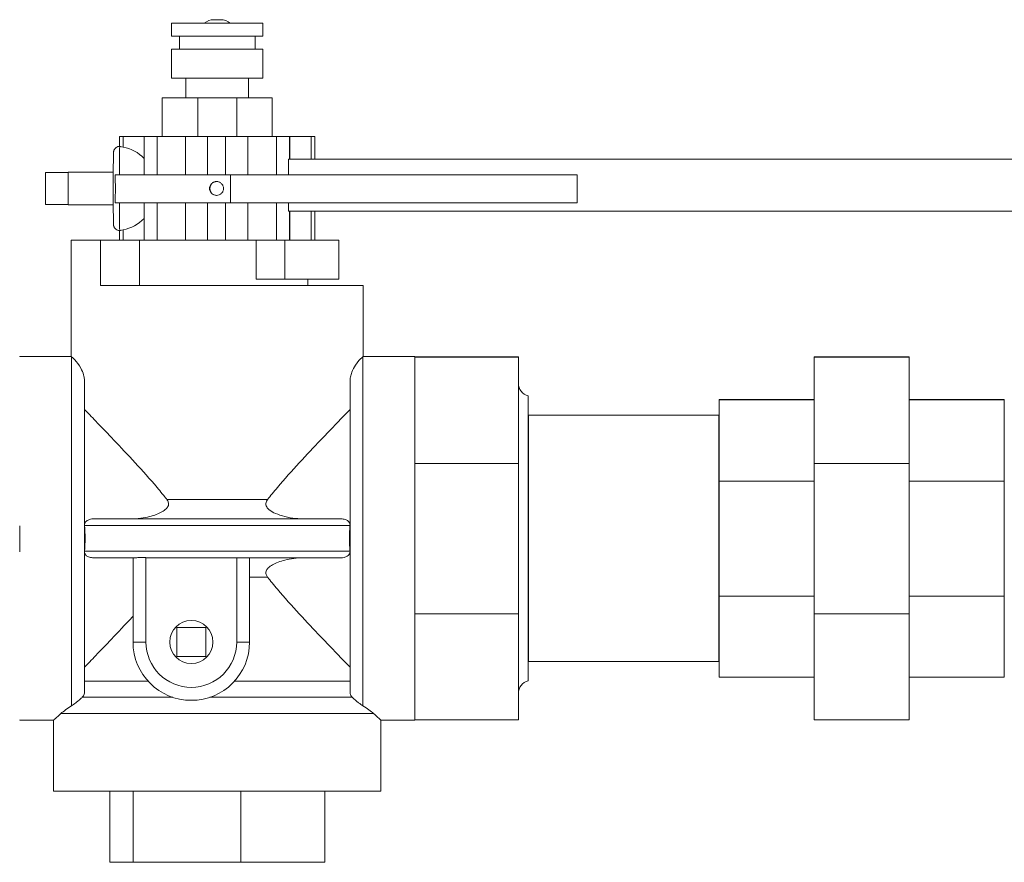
# Model space of a CAD drawing. Extents: x 1 to 669, y 0 to 417.
# Tile 69 of 256: x 101.53 to 110.55, y 271.91 to 279.62. Entities that reach past the tile are written whole.
import ezdxf

# ---------------------------------------------------------------- set-up
doc = ezdxf.new("R2010")
doc.units = 0
doc.header["$LTSCALE"] = 12
doc.header["$MEASUREMENT"] = 0
doc.layers.get('0').update_dxf_attribs({"linetype": 'CONTINUOUS'})
doc.layers.add('X', color=1, linetype='CONTINUOUS')

# ---------------------------------------------------------------- blocks, each defined once
blk = doc.blocks.new('GASTRAIN')
at = {"layer": 'X', "lineweight": 0}
for p, q in [((73.6494, 293.2064), (74.068, 293.2064)), ((73.6494, 293.0877), (73.6494, 293.2064)), ((74.1003, 293.2389), (74.0358, 293.2389)), ((74.068, 293.2064), (74.4866, 293.2064)), ((74.4866, 293.0877), (74.4866, 293.2064)), ((73.6494, 293.0877), (74.068, 293.0877)), ((73.7221, 292.9691), (73.7221, 293.0877)), ((74.068, 293.0877), (74.4866, 293.0877)), ((74.414, 292.9691), (74.414, 293.0877)), ((73.6494, 292.9691), (74.068, 292.9691)), ((73.6494, 292.7021), (73.6494, 292.9691)), ((74.068, 292.9691), (74.4866, 292.9691)), ((74.4866, 292.7021), (74.4866, 292.9691)), ((73.6494, 292.7021), (74.068, 292.7021)), ((73.7814, 292.5241), (73.7814, 292.7021)), ((74.068, 292.7021), (74.4866, 292.7021)), ((74.3547, 292.5241), (74.3547, 292.7021)), ((73.8901, 292.5241), (73.564, 292.5241)), ((73.564, 292.1682), (73.564, 292.5241)), ((74.246, 292.5241), (73.8901, 292.5241)), ((73.8901, 292.1682), (73.8901, 292.5241)), ((74.5723, 292.5241), (74.246, 292.5241)), ((74.246, 292.1682), (74.246, 292.5241)), ((74.5723, 292.1682), (74.5723, 292.5241)), ((73.1734, 292.1682), (73.2063, 292.1682)), ((73.1734, 292.0792), (73.1734, 292.1682)), ((73.2063, 292.0729), (73.2063, 292.1682)), ((73.399, 292.1682), (73.2063, 292.1682)), ((73.399, 292.1682), (73.5169, 292.1682)), ((73.399, 291.8189), (73.399, 292.1682)), ((73.5169, 291.8189), (73.5169, 292.1682)), ((73.7789, 292.1682), (73.5169, 292.1682)), ((73.7789, 291.8189), (73.7789, 292.1682)), ((73.9798, 292.1682), (73.7789, 292.1682)), ((73.9798, 291.8189), (73.9798, 292.1682)), ((73.9798, 292.1682), (74.1449, 292.1682)), ((74.1449, 291.8189), (74.1449, 292.1682)), ((74.3484, 292.1682), (74.1449, 292.1682)), ((74.3484, 291.8189), (74.3484, 292.1682)), ((74.6104, 292.1682), (74.3484, 292.1682)), ((74.6104, 291.8189), (74.6104, 292.1682)), ((74.6104, 292.1682), (74.7299, 292.1682)), ((74.7299, 291.9605), (74.7299, 292.1682)), ((74.7316, 292.1682), (74.7299, 292.1682)), ((74.9287, 292.1682), (74.7316, 292.1682)), ((74.7316, 291.9605), (74.7316, 292.1682)), ((74.9287, 292.1682), (74.9626, 292.1682)), ((74.9287, 291.9605), (74.9287, 292.1682)), ((74.9626, 291.9605), (74.9626, 292.1682)), ((74.7205, 291.8189), (74.7205, 291.9605)), ((82.5739, 291.9605), (74.7205, 291.9605)), ((72.7018, 291.8398), (72.4942, 291.8398)), ((72.4942, 291.8398), (72.4942, 291.5474)), ((72.7026, 291.8398), (72.7018, 291.8398)), ((72.7018, 291.8398), (72.7018, 291.72)), ((73.1161, 291.8421), (72.7028, 291.8421)), ((73.134, 291.8189), (73.134, 291.7478)), ((74.189, 291.8189), (73.134, 291.8189)), ((74.189, 291.8189), (74.189, 291.5616)), ((74.189, 291.8189), (77.3643, 291.8189)), ((77.3643, 291.8189), (77.3643, 291.5616)), ((72.7018, 291.6671), (72.7018, 291.5474)), ((73.134, 291.6393), (73.134, 291.5616)), ((72.7018, 291.5474), (72.4942, 291.5474)), ((72.7018, 291.5474), (72.7026, 291.5474)), ((73.1161, 291.545), (72.7028, 291.545)), ((74.189, 291.5616), (73.134, 291.5616)), ((73.399, 291.219), (73.399, 291.5616)), ((73.5169, 291.219), (73.5169, 291.5616)), ((73.7789, 291.219), (73.7789, 291.5616)), ((73.9798, 291.219), (73.9798, 291.5616)), ((74.1449, 291.219), (74.1449, 291.5616)), ((74.189, 291.5616), (77.3643, 291.5616)), ((74.3484, 291.219), (74.3484, 291.5616)), ((74.6104, 291.219), (74.6104, 291.5616)), ((74.7205, 291.4859), (74.7205, 291.5616)), ((74.7205, 291.4859), (82.5739, 291.4859)), ((74.7299, 291.219), (74.7299, 291.4859)), ((74.7316, 291.219), (74.7316, 291.4859)), ((74.9287, 291.219), (74.9287, 291.4859)), ((74.9626, 291.219), (74.9626, 291.4859)), ((73.1734, 291.219), (73.1734, 291.308)), ((73.2063, 291.219), (73.2063, 291.3142)), ((72.7301, 290.8037), (72.7301, 291.219)), ((72.7301, 291.219), (73.0002, 291.219)), ((73.3561, 291.219), (73.0002, 291.219)), ((73.0002, 290.8037), (73.0002, 291.219)), ((73.3561, 291.219), (73.399, 291.219)), ((73.3561, 290.8037), (73.3561, 291.219)), ((73.399, 291.219), (73.5169, 291.219)), ((73.5665, 291.219), (73.5169, 291.219)), ((73.5665, 291.219), (73.939, 291.219)), ((73.9798, 291.219), (73.939, 291.219)), ((73.9798, 291.219), (74.1449, 291.219)), ((74.1862, 291.219), (74.1449, 291.219)), ((74.1862, 291.219), (74.424, 291.219)), ((74.424, 291.219), (74.6863, 291.219)), ((74.424, 290.863), (74.424, 291.219)), ((74.6863, 291.219), (74.6863, 290.863)), ((75.1818, 291.219), (74.6863, 291.219)), ((75.1818, 291.219), (75.1818, 290.863)), ((74.424, 290.863), (74.6863, 290.863)), ((75.1818, 290.863), (74.6863, 290.863)), ((74.8986, 290.8037), (74.8986, 290.863)), ((72.7301, 290.8037), (72.7301, 290.8037)), ((72.7301, 290.8037), (72.7301, 290.1553)), ((73.0002, 290.8037), (75.406, 290.8037)), ((75.406, 290.8037), (75.406, 290.1553)), ((72.2588, 290.1553), (72.2588, 290.1508)), ((72.2588, 290.1553), (72.7301, 290.1553)), ((72.7334, 286.957), (72.7334, 290.1527)), ((75.4026, 290.1527), (75.4026, 286.957)), ((75.406, 290.1553), (75.8773, 290.1553)), ((75.8773, 290.1553), (75.8773, 290.1508)), ((75.8773, 290.1525), (76.8265, 290.1525)), ((75.8773, 290.1508), (75.8773, 290.1496)), ((75.8773, 290.1496), (75.8773, 289.7462)), ((75.8773, 290.1496), (76.8265, 290.1496)), ((76.8265, 290.1525), (76.8265, 290.1496)), ((76.8265, 290.1496), (76.8265, 289.1745)), ((79.536, 290.1525), (80.4064, 290.1525)), ((79.536, 290.1496), (79.536, 290.1525)), ((79.536, 290.1496), (80.4064, 290.1496)), ((79.536, 289.1745), (79.536, 290.1496)), ((80.4064, 290.1496), (80.4064, 290.1525)), ((80.4064, 289.1745), (80.4064, 290.1496)), ((72.8521, 289.9325), (72.8521, 287.0795)), ((75.284, 287.0795), (75.284, 289.9325)), ((75.8773, 289.7462), (75.8773, 289.578)), ((76.9157, 288.49), (76.9157, 289.7951)), ((79.536, 289.7602), (78.6661, 289.7602)), ((78.6661, 289.7602), (78.6661, 289.758)), ((79.536, 289.758), (78.6661, 289.758)), ((78.6661, 289.758), (78.6661, 289.013)), ((80.4064, 289.7602), (81.2764, 289.7602)), ((80.4064, 289.758), (81.2764, 289.758)), ((81.2764, 289.758), (81.2764, 289.7602)), ((81.2764, 289.013), (81.2764, 289.758)), ((75.8773, 289.578), (75.8773, 289.1745)), ((76.9157, 289.617), (76.92, 289.6172)), ((76.92, 289.6172), (76.92, 288.49)), ((78.6617, 289.6172), (76.92, 289.6172)), ((78.6617, 289.6172), (78.6617, 288.49)), ((78.6661, 289.617), (78.6617, 289.6172)), ((75.8773, 289.1745), (75.8773, 288.6051)), ((75.8773, 289.1745), (76.8265, 289.1745)), ((76.8265, 289.1745), (76.8265, 287.7984)), ((79.536, 289.1745), (80.4064, 289.1745)), ((79.536, 287.7984), (79.536, 289.1745)), ((80.4064, 287.7984), (80.4064, 289.1745)), ((79.536, 289.013), (78.6661, 289.013)), ((78.6661, 289.013), (78.6661, 287.9616)), ((80.4064, 289.013), (81.2764, 289.013)), ((81.2764, 287.9616), (81.2764, 289.013)), ((73.6066, 288.8454), (74.5295, 288.8454)), ((72.9331, 288.6679), (75.203, 288.6679)), ((72.2588, 288.6051), (72.2588, 288.3678)), ((75.2839, 288.6086), (72.8522, 288.6086)), ((75.8773, 288.6051), (75.8773, 288.3678)), ((76.9157, 287.1848), (76.9157, 288.49)), ((76.92, 288.49), (76.92, 287.3628)), ((78.6617, 288.49), (78.6617, 287.3628)), ((72.8522, 288.3713), (75.2839, 288.3713)), ((72.9331, 288.312), (73.3156, 288.312)), ((73.2968, 288.312), (73.2968, 287.5407)), ((73.4155, 287.5407), (73.4155, 288.3127)), ((75.203, 288.312), (73.4402, 288.312)), ((74.246, 288.312), (74.246, 287.5407)), ((74.3647, 287.5407), (74.3647, 288.312)), ((75.8773, 288.3678), (75.8773, 287.7984)), ((74.5295, 288.1345), (74.3647, 288.1345)), ((79.536, 287.9616), (78.6661, 287.9616)), ((78.6661, 287.9616), (78.6661, 287.2198)), ((80.4064, 287.9616), (81.2764, 287.9616)), ((81.2764, 287.2198), (81.2764, 287.9616)), ((75.8773, 287.7984), (75.8773, 287.3966)), ((75.8773, 287.7984), (76.8265, 287.7984)), ((76.8265, 287.7984), (76.8265, 286.8274)), ((79.536, 287.7984), (80.4064, 287.7984)), ((79.536, 286.8274), (79.536, 287.7984)), ((80.4064, 286.8274), (80.4064, 287.7984)), ((73.6978, 287.6736), (73.6978, 287.4078)), ((73.9636, 287.6736), (73.6978, 287.6736)), ((73.9636, 287.4078), (73.9636, 287.6736)), ((73.4155, 287.5407), (73.2968, 287.5407)), ((74.246, 287.5407), (74.3647, 287.5407)), ((73.6978, 287.4078), (73.9636, 287.4078)), ((75.8773, 287.3966), (75.8773, 287.2292)), ((76.9157, 287.3629), (76.92, 287.3628)), ((78.6617, 287.3628), (76.92, 287.3628)), ((78.6661, 287.3629), (78.6617, 287.3628)), ((75.8773, 287.2292), (75.8773, 286.8274)), ((79.536, 287.2198), (78.6661, 287.2198)), ((80.4064, 287.2198), (81.2764, 287.2198)), ((72.8521, 287.1836), (73.4338, 287.1836)), ((74.2277, 287.1836), (75.284, 287.1836)), ((72.8317, 287.0347), (73.6604, 287.0347)), ((74.001, 287.0347), (75.3044, 287.0347)), ((75.4996, 286.8858), (72.6365, 286.8858)), ((72.2588, 286.8274), (72.2588, 286.8246)), ((72.2588, 286.8246), (72.5683, 286.8246)), ((72.5683, 286.8246), (72.5683, 286.1762)), ((75.5678, 286.8246), (75.8773, 286.8246)), ((75.5678, 286.8246), (75.5678, 286.1762)), ((75.8773, 286.8274), (75.8773, 286.8246)), ((75.8773, 286.8274), (76.8265, 286.8274)), ((79.536, 286.8274), (80.4064, 286.8274)), ((74.068, 286.1762), (72.5683, 286.1762)), ((73.0841, 286.1762), (73.0841, 285.5237)), ((73.299, 286.1762), (73.299, 285.5237)), ((75.5678, 286.1762), (74.068, 286.1762)), ((74.2829, 286.1762), (74.2829, 285.5237)), ((75.052, 286.1762), (75.052, 285.5237)), ((73.0841, 285.5237), (73.299, 285.5237)), ((73.299, 285.5237), (74.2829, 285.5237)), ((74.2829, 285.5237), (75.052, 285.5237))]:
    blk.add_line(p, q, dxfattribs=at)
blk.add_circle((73.8307, 287.5407), 0.1979, dxfattribs=at)
for centre, radius, start, end in [((74.0358, 293.1077), 0.1312, 90, 131.20655), ((74.0358, 293.1077), 0.1312, 90, 131.20655), ((74.1003, 293.1077), 0.1312, 48.79345, 90), ((76.9451, 289.9101), 0.1187, 180, 255.64081), ((73.8307, 287.5407), 0.5339, 180, 0), ((73.8307, 287.5407), 0.4153, 180, 0), ((76.9451, 287.0698), 0.1187, 104.35919, 180)]:
    blk.add_arc(centre, radius, start, end, dxfattribs=at)
at = {"layer": 'X', "lineweight": 0, "extrusion": (0, 0, -1)}
for centre, major_axis, ratio, start_param, end_param in [((73.175, 291.6936), (0, 0.3856), 0.006588, -1.239866, -0.016834), ((73.1396, 291.6936), (0, -0.3856), 0.96134, -2.960617, -2.366492), ((73.175, 291.6936), (0, -0.3856), 0.006588, 0.016834, 1.221588), ((73.1396, 291.6936), (0, -0.3856), 0.96134, -0.775101, -0.180976), ((74.248, 288.2373), (-0.1167, -0.0746), 0.011433, 3.123698, 3.148921)]:
    blk.add_ellipse(centre, major_axis=major_axis, ratio=ratio, start_param=start_param, end_param=end_param, dxfattribs=at)
at = {"layer": 'X', "lineweight": 0}
for centre, major_axis, ratio, start_param, end_param in [((72.7028, 291.6936), (0, 0.1486), 0.006588, 0.178981, 1.391815), ((72.7028, 291.6936), (0, 0.1486), 0.006588, 0, 0.178981), ((72.7028, 291.6936), (0, -0.1486), 0.006588, -1.749778, -1.391815), ((74.0651, 291.6936), (0, 0.0641), 0.999978, 0.028888, 3.112705), ((72.7028, 291.6936), (0, -0.1486), 0.006588, -1.391815, -0.178981), ((72.7028, 291.6936), (0, -0.1486), 0.006588, -0.178981, 0), ((72.8917, 288.6091), (-0.0252, 0.0336), 0.912968, 0.943985, 0.982835), ((75.2444, 288.6091), (-0.0252, -0.0336), 0.912967, 2.158732, 2.197582), ((72.9063, 288.3709), (0.0529, 0.0143), 0.859041, 2.827844, 2.861042), ((73.4914, 288.3946), (-0.1983, -0.0253), 0.396638, 1.127955, 1.259578), ((75.2298, 288.3709), (0.0529, -0.0143), 0.859044, 0.28056, 0.313759)]:
    blk.add_ellipse(centre, major_axis=major_axis, ratio=ratio, start_param=start_param, end_param=end_param, dxfattribs=at)
for points, knots in [([(73.1741, 291.308), (73.1679, 291.3081), (73.1617, 291.3092), (73.1502, 291.3133), (73.1448, 291.3163), (73.1352, 291.3237), (73.131, 291.3282), (73.126, 291.3356), (73.1246, 291.3382), (73.1223, 291.3432), (73.1213, 291.3456), (73.1201, 291.3495), (73.1197, 291.3511), (73.119, 291.3542), (73.1187, 291.3557), (73.1184, 291.3578), (73.1183, 291.3586), (73.1181, 291.3603), (73.1181, 291.3611), (73.1179, 291.3637), (73.1178, 291.365), (73.1176, 291.3713), (73.1174, 291.3775), (73.117, 291.4022), (73.1167, 291.4265), (73.1164, 291.4812), (73.1162, 291.5102), (73.116, 291.5726), (73.1159, 291.6067), (73.1159, 291.6759), (73.1159, 291.7118), (73.1159, 291.7809), (73.116, 291.8149), (73.1162, 291.877), (73.1164, 291.9058), (73.1167, 291.9546), (73.1169, 291.9752), (73.1173, 292.006), (73.1175, 292.0157), (73.1179, 292.0234), (73.1179, 292.0243), (73.1181, 292.026), (73.1181, 292.0269), (73.1184, 292.0287), (73.1185, 292.0295), (73.1187, 292.0314), (73.1189, 292.0323), (73.1194, 292.0348), (73.1198, 292.0364), (73.1208, 292.0398), (73.1214, 292.0416), (73.1232, 292.0461), (73.1245, 292.0488), (73.1285, 292.0555), (73.1315, 292.0594), (73.1391, 292.0668), (73.144, 292.0704), (73.1546, 292.0757), (73.1605, 292.0776), (73.169, 292.0789), (73.1715, 292.0791), (73.1741, 292.0792)], [0, 0, 0, 0, 0.018502, 0.018502, 0.036666, 0.036666, 0.054828, 0.054828, 0.063657, 0.063657, 0.071649, 0.071649, 0.07706, 0.07706, 0.083663, 0.083663, 0.089328, 0.089328, 0.09864, 0.09864, 0.12197, 0.12197, 0.192153, 0.192153, 0.322307, 0.322307, 0.428117, 0.428117, 0.533314, 0.533314, 0.63832, 0.63832, 0.743285, 0.743285, 0.848293, 0.848293, 0.953493, 0.953493, 1.059489, 1.059489, 1.072535, 1.072535, 1.082334, 1.082334, 1.088038, 1.088038, 1.0925, 1.0925, 1.098332, 1.098332, 1.104263, 1.104263, 1.113497, 1.113497, 1.127886, 1.127886, 1.145498, 1.145498, 1.163639, 1.163639, 1.171325, 1.171325, 1.171325, 1.171325]), ([(73.1741, 292.0792), (73.1742, 292.0792), (73.1743, 292.0792), (73.1744, 292.0792), (73.1746, 292.0792), (73.1748, 292.0792), (73.175, 292.0791)], [1.77298696, 1.77298696, 1.77298696, 1.77298696, 1.78085361, 1.78085361, 1.78085361, 1.79042235, 1.79042235, 1.79042235, 1.79042235]), ([(73.175, 292.0791), (73.1764, 292.079), (73.1788, 292.0785), (73.1879, 292.0767), (73.1964, 292.0748), (73.2063, 292.0729)], [1.4224272, 1.4224272, 1.4224272, 1.4224272, 1.4874222, 1.4874222, 1.5966719, 1.5966719, 1.5966719, 1.5966719]), ([(73.134, 291.6393), (73.1348, 291.6476), (73.1354, 291.6561), (73.1358, 291.6645), (73.1363, 291.6741), (73.1365, 291.6839), (73.1365, 291.6936), (73.1365, 291.7012), (73.1364, 291.7088), (73.1361, 291.7164), (73.1357, 291.727), (73.135, 291.7375), (73.134, 291.7478)], [-0.1460787, -0.1460787, -0.1460787, -0.1460787, -0.0778018, -0.0778018, -0.0778018, 0, 0, 0, 0.0611618, 0.0611618, 0.0611618, 0.1464916, 0.1464916, 0.1464916, 0.1464916]), ([(73.9974, 291.6936), (73.9974, 291.7016), (73.999, 291.7102), (74.0055, 291.726), (74.0104, 291.7332), (74.0218, 291.7446), (74.029, 291.7495), (74.0448, 291.756), (74.0534, 291.7576), (74.0695, 291.7576), (74.078, 291.756), (74.0938, 291.7495), (74.101, 291.7446), (74.1124, 291.7332), (74.1173, 291.726), (74.1239, 291.7102), (74.1255, 291.7016), (74.1255, 291.6855), (74.1239, 291.6769), (74.1173, 291.6612), (74.1124, 291.654), (74.101, 291.6426), (74.0938, 291.6376), (74.078, 291.6311), (74.0695, 291.6295), (74.0534, 291.6295), (74.0448, 291.6311), (74.029, 291.6376), (74.0218, 291.6426), (74.0104, 291.654), (74.0055, 291.6612), (73.999, 291.6769), (73.9974, 291.6855), (73.9974, 291.6936)], [0, 0, 0, 0, 0.0613212, 0.0613212, 0.1226423, 0.1226423, 0.1839634, 0.1839634, 0.2452846, 0.2452846, 0.3066057, 0.3066057, 0.3679268, 0.3679268, 0.429248, 0.429248, 0.4905691, 0.4905691, 0.5518903, 0.5518903, 0.6132114, 0.6132114, 0.6745326, 0.6745326, 0.7358537, 0.7358537, 0.7971748, 0.7971748, 0.8584959, 0.8584959, 0.9198171, 0.9198171, 0.9811382, 0.9811382, 0.9811382, 0.9811382]), ([(73.2063, 291.3142), (73.1964, 291.3124), (73.1879, 291.3105), (73.1788, 291.3086), (73.1764, 291.3082), (73.175, 291.308)], [0.2332144, 0.2332144, 0.2332144, 0.2332144, 0.3424641, 0.3424641, 0.4074591, 0.4074591, 0.4074591, 0.4074591]), ([(72.8521, 289.9325), (72.8521, 289.938), (72.8518, 289.9435), (72.85, 289.9606), (72.8475, 289.973), (72.838, 290.0062), (72.8293, 290.0274), (72.8015, 290.0796), (72.7803, 290.107), (72.7536, 290.1351), (72.7465, 290.1416), (72.7382, 290.1488), (72.7358, 290.1507), (72.7338, 290.1524), (72.7336, 290.1525), (72.7334, 290.1527)], [-2.461456, -2.461456, -2.461456, -2.461456, -2.343097, -2.343097, -2.087008, -2.087008, -1.677114, -1.677114, -1.01281, -1.01281, -0.688298, -0.688298, -0.504832, -0.504832, -0.484448, -0.484448, -0.484448, -0.484448]), ([(75.4026, 290.1527), (75.4004, 290.1508), (75.397, 290.148), (75.3782, 290.1314), (75.3553, 290.1082), (75.3208, 290.0551), (75.3094, 290.0332), (75.2952, 289.9967), (75.2909, 289.9824), (75.2862, 289.96), (75.2848, 289.9506), (75.2841, 289.9383), (75.284, 289.9354), (75.284, 289.9325)], [-9.57135, -9.57135, -9.57135, -9.57135, -9.31983, -9.31983, -8.520864, -8.520864, -8.049725, -8.049725, -7.742261, -7.742261, -7.548861, -7.548861, -7.489775, -7.489775, -7.489775, -7.489775]), ([(72.8521, 289.6698), (72.8823, 289.6387), (72.9172, 289.6027), (73.0001, 289.5167), (73.0494, 289.4653), (73.1593, 289.35), (73.2244, 289.2811), (73.3582, 289.1366), (73.4268, 289.061), (73.5254, 288.9464), (73.5573, 288.9082), (73.594, 288.8617), (73.6004, 288.8536), (73.6066, 288.8454)], [7.467496, 7.467496, 7.467496, 7.467496, 8.041146, 8.041146, 8.722969, 8.722969, 9.540065, 9.540065, 10.357161, 10.357161, 10.765709, 10.765709, 10.851868, 10.851868, 10.851868, 10.851868]), ([(74.5295, 288.8454), (74.5357, 288.8536), (74.5421, 288.8617), (74.5788, 288.9082), (74.6107, 288.9464), (74.7093, 289.061), (74.7779, 289.1366), (74.9116, 289.2811), (74.9768, 289.35), (75.0867, 289.4653), (75.136, 289.5167), (75.2189, 289.6027), (75.2538, 289.6387), (75.284, 289.6698)], [13.130839, 13.130839, 13.130839, 13.130839, 13.216997, 13.216997, 13.625545, 13.625545, 14.442641, 14.442641, 15.259737, 15.259737, 15.941561, 15.941561, 16.515211, 16.515211, 16.515211, 16.515211]), ([(73.6066, 288.8454), (73.6122, 288.8382), (73.6171, 288.8301), (73.6222, 288.8147), (73.6232, 288.8078), (73.622, 288.7942), (73.6201, 288.788), (73.6132, 288.7742), (73.6077, 288.7672), (73.5901, 288.7496), (73.5755, 288.7398), (73.5314, 288.7151), (73.4921, 288.7004), (73.3978, 288.6765), (73.3388, 288.6679), (73.2777, 288.6679)], [2.008865, 2.008865, 2.008865, 2.008865, 2.099744, 2.099744, 2.168323, 2.168323, 2.230894, 2.230894, 2.310984, 2.310984, 2.455028, 2.455028, 2.753943, 2.753943, 3.096418, 3.096418, 3.096418, 3.096418]), ([(74.8584, 288.6679), (74.8345, 288.6679), (74.8105, 288.6693), (74.7176, 288.679), (74.652, 288.6962), (74.5829, 288.7267), (74.5611, 288.7383), (74.5353, 288.7596), (74.5271, 288.7681), (74.5175, 288.7841), (74.5149, 288.7909), (74.5129, 288.8048), (74.5134, 288.8112), (74.517, 288.8254), (74.5207, 288.8327), (74.5266, 288.8415), (74.528, 288.8435), (74.5295, 288.8454)], [0.8172693, 0.8172693, 0.8172693, 0.8172693, 0.9324063, 0.9324063, 1.2701997, 1.2701997, 1.4097113, 1.4097113, 1.4797643, 1.4797643, 1.5255298, 1.5255298, 1.5658114, 1.5658114, 1.6143681, 1.6143681, 1.6286815, 1.6286815, 1.6286815, 1.6286815]), ([(72.9331, 288.6679), (72.9242, 288.6679), (72.9154, 288.6671), (72.8959, 288.6629), (72.8863, 288.6591), (72.8719, 288.6503), (72.8663, 288.6456), (72.8583, 288.6355), (72.8556, 288.6304), (72.8529, 288.6217), (72.8523, 288.6185), (72.8521, 288.6152)], [-0.2704947, -0.2704947, -0.2704947, -0.2704947, -0.2136309, -0.2136309, -0.1411168, -0.1411168, -0.0863621, -0.0863621, -0.0424334, -0.0424334, -0.0169054, -0.0169054, -0.0169054, -0.0169054]), ([(75.284, 288.6152), (75.2838, 288.6185), (75.2832, 288.6217), (75.2805, 288.6304), (75.2778, 288.6355), (75.2695, 288.646), (75.2632, 288.6512), (75.2454, 288.6613), (75.2332, 288.6651), (75.2143, 288.6676), (75.2087, 288.6679), (75.203, 288.6679)], [-1.0613667, -1.0613667, -1.0613667, -1.0613667, -1.0359139, -1.0359139, -0.9916456, -0.9916456, -0.932016, -0.932016, -0.8522084, -0.8522084, -0.8187338, -0.8187338, -0.8187338, -0.8187338]), ([(72.8522, 288.6086), (72.8561, 288.5685), (72.858, 288.5287), (72.858, 288.4512), (72.8561, 288.4114), (72.8522, 288.3713)], [3.1414516, 3.1414516, 3.1414516, 3.1414516, 3.4369367, 3.4369367, 3.7324218, 3.7324218, 3.7324218, 3.7324218]), ([(75.2839, 288.3713), (75.28, 288.4114), (75.2781, 288.4512), (75.2781, 288.5287), (75.28, 288.5685), (75.2839, 288.6086)], [3.1414509, 3.1414509, 3.1414509, 3.1414509, 3.4369394, 3.4369394, 3.7324278, 3.7324278, 3.7324278, 3.7324278]), ([(72.8521, 288.3647), (72.8523, 288.3614), (72.8529, 288.3582), (72.8555, 288.3495), (72.8583, 288.3445), (72.8666, 288.334), (72.8729, 288.3287), (72.8907, 288.3187), (72.9029, 288.3148), (72.9217, 288.3123), (72.9274, 288.312), (72.9331, 288.312)], [-1.0613667, -1.0613667, -1.0613667, -1.0613667, -1.0359139, -1.0359139, -0.9916456, -0.9916456, -0.932016, -0.932016, -0.8522084, -0.8522084, -0.8187338, -0.8187338, -0.8187338, -0.8187338]), ([(73.2777, 288.312), (73.2808, 288.312), (73.284, 288.312), (73.2904, 288.3119), (73.2936, 288.3118), (73.2968, 288.3117)], [-0.04864189, -0.04864189, -0.04864189, -0.04864189, -0.02432093, -0.02432093, 0, 0, 0, 0]), ([(73.4155, 288.3127), (73.4117, 288.3129), (73.408, 288.3132), (73.3943, 288.3141), (73.3845, 288.3147), (73.3737, 288.3149), (73.3723, 288.3149), (73.3702, 288.315), (73.3695, 288.315), (73.3683, 288.315), (73.3678, 288.315), (73.3667, 288.315), (73.3662, 288.315), (73.3647, 288.3149), (73.3638, 288.3149), (73.3601, 288.3149), (73.3573, 288.3148), (73.3502, 288.3145), (73.3461, 288.3142), (73.3339, 288.3133), (73.3266, 288.3125), (73.3186, 288.312), (73.317, 288.312), (73.3156, 288.312)], [0.9301501, 0.9301501, 0.9301501, 0.9301501, 0.9589953, 0.9589953, 1.0346104, 1.0346104, 1.0461984, 1.0461984, 1.0516923, 1.0516923, 1.0559962, 1.0559962, 1.0606928, 1.0606928, 1.0682267, 1.0682267, 1.0929611, 1.0929611, 1.1320598, 1.1320598, 1.2137195, 1.2137195, 1.2360221, 1.2360221, 1.2360221, 1.2360221]), ([(74.5295, 288.1345), (74.5239, 288.1417), (74.519, 288.1498), (74.5139, 288.1652), (74.5129, 288.1721), (74.5141, 288.1857), (74.516, 288.192), (74.5229, 288.2057), (74.5284, 288.2127), (74.546, 288.2303), (74.5605, 288.2401), (74.6047, 288.2648), (74.644, 288.2795), (74.7383, 288.3034), (74.7973, 288.312), (74.8584, 288.312)], [2.008865, 2.008865, 2.008865, 2.008865, 2.099744, 2.099744, 2.168323, 2.168323, 2.230894, 2.230894, 2.310984, 2.310984, 2.455028, 2.455028, 2.753943, 2.753943, 3.096418, 3.096418, 3.096418, 3.096418]), ([(75.203, 288.312), (75.2119, 288.312), (75.2207, 288.3128), (75.2401, 288.317), (75.2498, 288.3208), (75.2641, 288.3296), (75.2697, 288.3343), (75.2778, 288.3445), (75.2805, 288.3495), (75.2832, 288.3582), (75.2838, 288.3614), (75.284, 288.3647)], [-0.2704947, -0.2704947, -0.2704947, -0.2704947, -0.2136309, -0.2136309, -0.1411168, -0.1411168, -0.0863621, -0.0863621, -0.0424334, -0.0424334, -0.0169054, -0.0169054, -0.0169054, -0.0169054]), ([(75.284, 287.3101), (75.2538, 287.3413), (75.2189, 287.3773), (75.136, 287.4633), (75.0867, 287.5146), (74.9768, 287.6299), (74.9116, 287.6988), (74.7779, 287.8434), (74.7093, 287.9189), (74.6107, 288.0335), (74.5788, 288.0718), (74.5421, 288.1183), (74.5357, 288.1264), (74.5295, 288.1345)], [-16.515211, -16.515211, -16.515211, -16.515211, -15.941561, -15.941561, -15.259737, -15.259737, -14.442641, -14.442641, -13.625545, -13.625545, -13.216997, -13.216997, -13.130839, -13.130839, -13.130839, -13.130839]), ([(73.2968, 287.777), (73.295, 287.7751), (73.2931, 287.7731), (73.2244, 287.6988), (73.1593, 287.6299), (73.0494, 287.5146), (73.0001, 287.4633), (72.9172, 287.3773), (72.8823, 287.3413), (72.8521, 287.3101)], [14.42028, 14.42028, 14.42028, 14.42028, 14.442641, 14.442641, 15.259737, 15.259737, 15.941561, 15.941561, 16.515211, 16.515211, 16.515211, 16.515211]), ([(72.7334, 286.957), (72.7466, 286.9651), (72.7596, 286.9741), (72.7788, 286.9886), (72.7863, 286.9945), (72.7994, 287.0053), (72.8046, 287.0098), (72.8145, 287.0184), (72.8188, 287.0224), (72.8262, 287.0293), (72.8291, 287.0321), (72.8317, 287.0347)], [-3.561888, -3.561888, -3.561888, -3.561888, -3.3758729, -3.3758729, -3.2752664, -3.2752664, -3.2137486, -3.2137486, -3.1631991, -3.1631991, -3.1250138, -3.1250138, -3.1250138, -3.1250138]), ([(72.8317, 287.0347), (72.8357, 287.0386), (72.8391, 287.0429), (72.8488, 287.0579), (72.8521, 287.0691), (72.8521, 287.0795)], [0.2592305, 0.2592305, 0.2592305, 0.2592305, 0.3047142, 0.3047142, 0.4115401, 0.4115401, 0.4115401, 0.4115401]), ([(75.3044, 287.0347), (75.3042, 287.0349), (75.304, 287.0351), (75.294, 287.0452), (75.288, 287.0565), (75.2845, 287.0715), (75.284, 287.0756), (75.284, 287.0795)], [1.4856093, 1.4856093, 1.4856093, 1.4856093, 1.4900666, 1.4900666, 1.7038597, 1.7038597, 1.7842901, 1.7842901, 1.7842901, 1.7842901]), ([(75.4026, 286.957), (75.3894, 286.9651), (75.3759, 286.9745), (75.3544, 286.9908), (75.3463, 286.9973), (75.3332, 287.0083), (75.3277, 287.013), (75.3178, 287.0219), (75.3136, 287.0258), (75.3078, 287.0313), (75.306, 287.0331), (75.3044, 287.0347)], [0, 0, 0, 0, 0.1866138, 0.1866138, 0.3026544, 0.3026544, 0.3802631, 0.3802631, 0.443577, 0.443577, 0.4741332, 0.4741332, 0.4741332, 0.4741332]), ([(72.5683, 286.8246), (72.5683, 286.8246), (72.5787, 286.834), (72.6094, 286.8615), (72.6219, 286.8727), (72.6365, 286.8858)], [-19.21683, -19.21683, -19.21683, -19.21683, -18.4462, -18.4462, -18.072586, -18.072586, -18.072586, -18.072586]), ([(75.4996, 286.8858), (75.5142, 286.8727), (75.5267, 286.8615), (75.5574, 286.834), (75.5678, 286.8246), (75.5678, 286.8246)], [-7.549854, -7.549854, -7.549854, -7.549854, -7.176239, -7.176239, -6.40561, -6.40561, -6.40561, -6.40561])]:
    blk.add_open_spline(points, degree=3, knots=knots, dxfattribs=at)
for points in [[(73.175, 291.308), (73.1746, 291.308), (73.1743, 291.308), (73.1741, 291.308)], [(72.7334, 290.1527), (72.7312, 290.1544), (72.7301, 290.1553), (72.7301, 290.1553)], [(75.406, 290.1553), (75.406, 290.1553), (75.4049, 290.1544), (75.4026, 290.1527)], [(72.6365, 286.8858), (72.6613, 286.9079), (72.6941, 286.9329), (72.7334, 286.957)], [(75.4996, 286.8858), (75.4747, 286.9079), (75.4419, 286.9329), (75.4026, 286.957)]]:
    blk.add_open_spline(points, degree=3, dxfattribs=at)

msp = doc.modelspace()

# ---------------------------------------------------------------- block references
msp.add_blockref('GASTRAIN', (29.27234, -13.61686))

doc.saveas('drawing.dxf')
